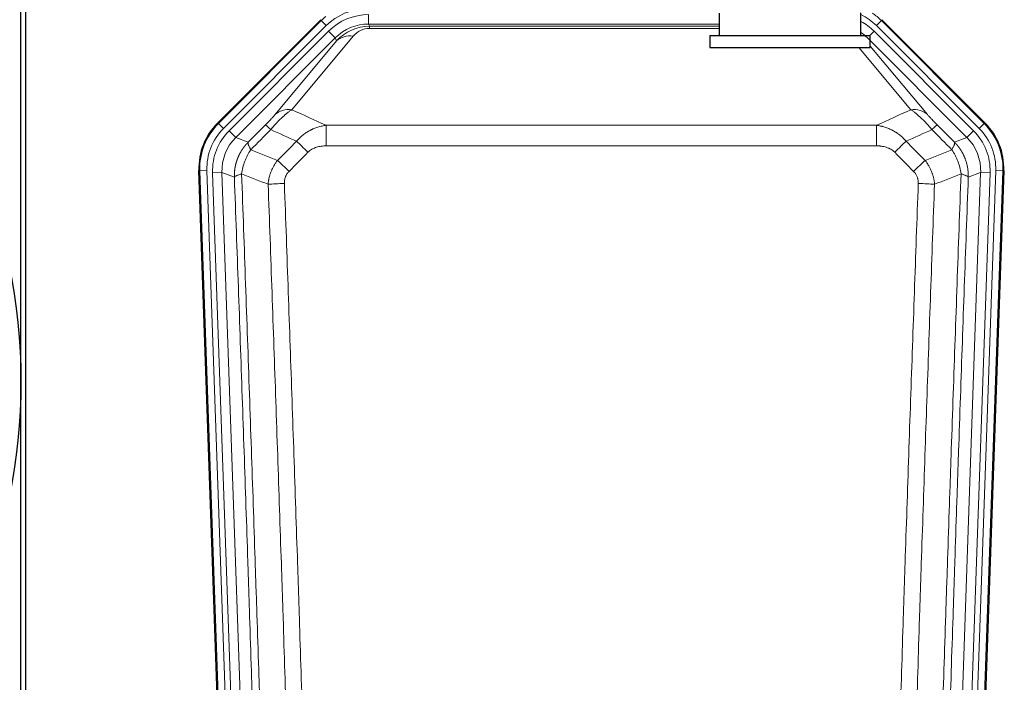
# Model space of a CAD drawing. Header units: inches. Extents: x 0 to 20790, y -12 to 14700.
# Tile 49 of 191: x 5305 to 5722, y 5015 to 5295. Entities that reach past the tile are written whole.
import ezdxf

# ---------------------------------------------------------------- set-up
doc = ezdxf.new("R2010")
doc.units = ezdxf.units.IN
doc.layers.add('1', color=7, linetype='Continuous', true_color=0xffffff)

msp = doc.modelspace()

# ---------------------------------------------------------------- linework, layer by layer
at = {"layer": '1', "color": 2, "linetype": 'Continuous', "lineweight": 25}
for p, q in [((5305.546, 4916.217), (5305.546, 5316.797)), ((5307.546, 5316.47), (5307.546, 4892.959)), ((5601.547, 5297.959), (5601.547, 5288.459)), ((5661.547, 5288.459), (5661.547, 5298.075)), ((5388.905, 5251.346), (5432.721, 5295.162)), ((5670.372, 5295.162), (5714.188, 5251.346)), ((5597.547, 5288.459), (5665.547, 5288.459)), ((5597.547, 5288.459), (5597.547, 5283.459)), ((5665.547, 5283.459), (5665.547, 5288.459)), ((5597.547, 5283.459), (5665.547, 5283.459)), ((5394.142, 4855.694), (5381.024, 5231.34)), ((5722.068, 5231.34), (5708.951, 4855.694))]:
    msp.add_line(p, q, dxfattribs=at)
at = {"layer": '1', "color": 110, "linetype": 'Continuous', "lineweight": 13}
for p, q in [((5452.919, 5293.337), (5452.919, 5297.331)), ((5389.286, 5251.196), (5432.877, 5294.787)), ((5434.995, 5292.669), (5391.404, 5249.078)), ((5432.877, 5294.787), (5432.721, 5295.162)), ((5434.995, 5292.669), (5432.877, 5294.787)), ((5601.545, 5293.337), (5452.919, 5293.337)), ((5452.919, 5293.337), (5453.314, 5292.382)), ((5453.314, 5292.382), (5601.544, 5292.382)), ((5453.314, 5291.503), (5453.314, 5292.382)), ((5601.544, 5291.503), (5453.314, 5291.503)), ((5670.216, 5294.787), (5668.098, 5292.669)), ((5711.689, 5249.078), (5668.098, 5292.669)), ((5670.372, 5295.162), (5670.216, 5294.787)), ((5670.216, 5294.787), (5713.807, 5251.196)), ((5393.796, 5248.136), (5435.971, 5290.311)), ((5438.796, 5287.487), (5396.62, 5245.311)), ((5446.411, 5288.196), (5420.333, 5257.023)), ((5438.796, 5287.487), (5435.971, 5290.311)), ((5439.35, 5286.15), (5438.796, 5287.487)), ((5706.472, 5245.311), (5664.297, 5287.487)), ((5665.269, 5288.459), (5667.121, 5290.311)), ((5709.297, 5248.136), (5667.121, 5290.311)), ((5413.272, 5254.977), (5439.35, 5286.15)), ((5682.759, 5257.023), (5660.645, 5283.459)), ((5665.547, 5283.994), (5689.821, 5254.977)), ((5388.905, 5251.346), (5389.286, 5251.196)), ((5391.404, 5249.078), (5389.286, 5251.196)), ((5434.96, 5250.452), (5668.133, 5250.452)), ((5434.96, 5241.744), (5434.96, 5250.452)), ((5668.133, 5241.744), (5668.133, 5250.452)), ((5713.807, 5251.196), (5711.689, 5249.078)), ((5713.807, 5251.196), (5714.188, 5251.346)), ((5393.796, 5248.136), (5396.62, 5245.311)), ((5396.62, 5245.311), (5401.845, 5243.253)), ((5701.248, 5243.253), (5706.472, 5245.311)), ((5706.472, 5245.311), (5709.297, 5248.136)), ((5668.133, 5241.744), (5434.96, 5241.744)), ((5381.405, 5231.19), (5381.024, 5231.34)), ((5384.399, 5231.294), (5381.405, 5231.19)), ((5394.516, 4855.747), (5381.405, 5231.19)), ((5384.399, 5231.294), (5397.51, 4855.851)), ((5386.791, 5230.352), (5390.783, 5230.492)), ((5386.791, 5230.352), (5399.857, 4856.181)), ((5396.031, 5228.424), (5390.783, 5230.492)), ((5390.783, 5230.492), (5403.849, 4856.321)), ((5699.244, 4856.321), (5712.31, 5230.492)), ((5716.302, 5230.352), (5703.236, 4856.181)), ((5705.583, 4855.851), (5718.694, 5231.294)), ((5712.31, 5230.492), (5707.062, 5228.424)), ((5721.688, 5231.19), (5708.577, 4855.747)), ((5712.31, 5230.492), (5716.302, 5230.352)), ((5721.688, 5231.19), (5718.694, 5231.294)), ((5722.068, 5231.34), (5721.688, 5231.19))]:
    msp.add_line(p, q, dxfattribs=at)
at = {"layer": '1', "color": 2, "linetype": 'Continuous', "lineweight": 25}
msp.add_circle((5061.546, 5141.959), 244, dxfattribs=at)
at = {"layer": '1', "color": 110, "linetype": 'Continuous', "lineweight": 13}
for centre, major_axis, ratio, start_param, end_param in [((5451.97, 5275.656, 0), (9.199, -22.209), 0.998395, 2.7494612, 3.5337241), ((5451.97, 5275.656), (10.345, -24.976), 0.9987509, 3.439392, 3.5337241), ((5452.946, 5273.298, 0), (-9.199, 22.209), 0.998395, 5.8910538, 6.6753168), ((5651.123, 5275.656, 0), (-9.199, -22.209), 0.998395, 2.7494612, 3.0857139), ((5651.123, 5275.656), (-10.345, -24.976), 0.9987509, 2.7494612, 2.9335669), ((5452.946, 5273.298), (7.671, -18.519), 0.9977549, 2.7494612, 3.5337241), ((5453.868, 5271.073), (4.311, -20.925), 0.9337003, 2.9520749, 3.7363379), ((5453.868, 5280.181), (2.389, -11.128), 0.8742439, 2.9560698, 3.7403327), ((5650.147, 5273.298), (9.199, 22.209), 0.998395, 5.8910538, 6.1816355), ((5446.411, 5279.089), (-7.67, 6.416), 0.860824, 5.3364913, 6.1801624), ((5650.147, 5273.298), (-7.671, -18.519), 0.9977549, 2.7494612, 2.9288368), ((5420.333, 5247.916), (-7.67, 6.416), 0.860824, 5.3364913, 6.1801624), ((5682.759, 5247.916), (-7.67, -6.416), 0.860824, 3.2446156, 4.0882866), ((5408.418, 5232.104), (25.153, -9.908), 0.9987323, 2.7320361, 3.5511492), ((5416.246, 5243.551), (7.081, -7.061), 0.0269081, 2.343706, 3.0892138), ((5686.847, 5243.551), (-7.081, -7.061), 0.0269081, 3.1939715, 3.9394793), ((5694.675, 5232.104), (-25.153, -9.908), 0.9987323, 2.7320361, 3.5511492), ((5408.418, 5232.104, 0), (22.366, -8.81), 0.9983711, 2.7320361, 3.5511492), ((5410.81, 5231.162, 0), (-22.366, 8.81), 0.9983711, 5.8736288, 6.6927419), ((5410.81, 5231.162), (18.651, -7.347), 0.9977215, 2.7320361, 3.5511492), ((5692.283, 5231.162), (-18.651, -7.347), 0.9977215, 2.7320361, 3.5511492), ((5692.283, 5231.162, 0), (22.366, 8.81), 0.9983711, 5.8736288, 6.6927419), ((5694.675, 5232.104, 0), (-22.366, -8.81), 0.9983711, 2.7320361, 3.5511492), ((5427.202, 5238.621), (7.096, -7.046), 0.0275577, 1.5981516, 2.344042), ((5675.891, 5238.621), (-7.096, -7.046), 0.0275577, 3.9391433, 4.6850337), ((5419.193, 5230.556), (7.095, -7.047), 0.0252539, 1.5958719, 2.342907), ((5683.9, 5230.556), (7.095, 7.047), 0.0252539, 0.7986857, 1.5457208), ((5417.221, 5225.469), (-9.993, -0.365), 0.0335157, 4.711165, 5.4709844), ((5685.872, 5225.469), (-9.993, 0.365), 0.0335157, 3.9537936, 4.713613)]:
    msp.add_ellipse(centre, major_axis=major_axis, ratio=ratio, start_param=start_param, end_param=end_param, dxfattribs=at)
at = {"layer": '1', "color": 2, "linetype": 'Continuous', "lineweight": 25}
for centre, major_axis in [((5408.046, 5232.251, 0), (25.162, -9.912)), ((5695.047, 5232.251, 0), (-25.162, -9.912))]:
    msp.add_ellipse(centre, major_axis=major_axis, ratio=0.9983711, start_param=2.7320361, end_param=3.5511492, dxfattribs=at)
at = {"layer": '1', "color": 110, "linetype": 'Continuous', "lineweight": 13}
for points, knots in [([(5413.272, 5254.977), (5413.247, 5254.947), (5413.221, 5254.916), (5413.168, 5254.853), (5413.141, 5254.822), (5413.058, 5254.724), (5413.001, 5254.657), (5412.821, 5254.451), (5412.693, 5254.304), (5412.485, 5254.071), (5412.413, 5253.991), (5412.301, 5253.868), (5412.245, 5253.805), (5412.186, 5253.741), (5412.147, 5253.698), (5412.127, 5253.677), (5411.948, 5253.481), (5411.781, 5253.3), (5411.43, 5252.924), (5411.246, 5252.73), (5411.006, 5252.477), (5410.933, 5252.401), (5410.859, 5252.324), (5410.809, 5252.272), (5410.784, 5252.246), (5410.659, 5252.115), (5410.558, 5252.01), (5410.251, 5251.694), (5410.043, 5251.48), (5409.619, 5251.05), (5409.404, 5250.832), (5409.185, 5250.613)], [0, 0, 0, 0, 0.03125, 0.03125, 0.0625, 0.0625, 0.125, 0.125, 0.25, 0.25, 0.3125, 0.3125, 0.34375, 0.359375, 0.359375, 0.375, 0.375, 0.5, 0.5, 0.625, 0.625, 0.65625, 0.671875, 0.671875, 0.6875, 0.6875, 0.75, 0.75, 0.875, 0.875, 1, 1, 1, 1]), ([(5411.438, 5248.618), (5411.822, 5249.077), (5412.592, 5249.974), (5413.368, 5250.828), (5413.952, 5251.453), (5414.147, 5251.659), (5414.391, 5251.912), (5414.44, 5251.963), (5414.537, 5252.064), (5414.683, 5252.214), (5414.829, 5252.361), (5415.313, 5252.849), (5415.697, 5253.223), (5416.456, 5253.939), (5416.831, 5254.281), (5417.296, 5254.689), (5417.389, 5254.769), (5417.573, 5254.928), (5417.848, 5255.162), (5418.118, 5255.385), (5418.653, 5255.816), (5419, 5256.084), (5419.51, 5256.458), (5419.678, 5256.578), (5419.926, 5256.75), (5420.009, 5256.807), (5420.172, 5256.917), (5420.253, 5256.971), (5420.333, 5257.023)], [0, 0, 0, 0, 0.125, 0.25, 0.25, 0.3125, 0.3125, 0.328125, 0.328125, 0.34375, 0.375, 0.375, 0.5, 0.5, 0.625, 0.625, 0.65625, 0.65625, 0.6875, 0.75, 0.75, 0.875, 0.875, 0.9375, 0.9375, 0.96875, 0.96875, 1, 1, 1, 1]), ([(5682.759, 5257.023), (5683.081, 5256.813), (5683.412, 5256.583), (5684.089, 5256.087), (5684.436, 5255.819), (5684.97, 5255.388), (5685.15, 5255.239), (5685.424, 5255.009), (5685.516, 5254.931), (5685.654, 5254.812), (5685.701, 5254.772), (5685.793, 5254.691), (5686.211, 5254.327), (5687.009, 5253.601), (5687.774, 5252.855), (5688.353, 5252.272), (5688.547, 5252.074), (5688.839, 5251.77), (5688.936, 5251.668), (5689.083, 5251.514), (5689.132, 5251.462), (5689.23, 5251.358), (5689.279, 5251.306), (5689.719, 5250.835), (5690.109, 5250.405), (5690.884, 5249.527), (5691.27, 5249.078), (5691.655, 5248.618)], [0, 0, 0, 0, 0.125, 0.125, 0.25, 0.25, 0.3125, 0.3125, 0.34375, 0.34375, 0.359375, 0.359375, 0.375, 0.5, 0.625, 0.625, 0.6875, 0.6875, 0.71875, 0.71875, 0.734375, 0.734375, 0.75, 0.75, 0.875, 0.875, 1, 1, 1, 1]), ([(5693.908, 5250.613), (5693.689, 5250.833), (5693.472, 5251.051), (5693.046, 5251.484), (5692.837, 5251.699), (5692.579, 5251.965), (5692.527, 5252.019), (5692.426, 5252.124), (5692.275, 5252.281), (5692.129, 5252.434), (5691.842, 5252.734), (5691.66, 5252.928), (5691.31, 5253.302), (5691.143, 5253.483), (5690.963, 5253.679), (5690.943, 5253.701), (5690.904, 5253.744), (5690.846, 5253.808), (5690.713, 5253.954), (5690.606, 5254.074), (5690.398, 5254.307), (5690.27, 5254.453), (5690.032, 5254.727), (5689.922, 5254.856), (5689.821, 5254.977)], [0, 0, 0, 0, 0.125, 0.125, 0.25, 0.25, 0.28125, 0.28125, 0.3125, 0.375, 0.375, 0.5, 0.5, 0.625, 0.625, 0.640625, 0.640625, 0.65625, 0.6875, 0.75, 0.75, 0.875, 0.875, 1, 1, 1, 1]), ([(5422.384, 5243.682), (5422.584, 5243.922), (5422.79, 5244.156), (5423.107, 5244.499), (5423.214, 5244.612), (5423.431, 5244.835), (5423.54, 5244.945), (5424.093, 5245.486), (5424.554, 5245.894), (5425.511, 5246.661), (5426.007, 5247.021), (5426.649, 5247.441), (5426.778, 5247.523), (5426.974, 5247.644), (5427.04, 5247.685), (5427.171, 5247.764), (5427.237, 5247.803), (5427.568, 5247.998), (5427.903, 5248.184), (5428.243, 5248.36), (5428.379, 5248.43), (5428.447, 5248.464), (5428.653, 5248.567), (5428.79, 5248.633), (5429.204, 5248.826), (5429.481, 5248.949), (5430.319, 5249.295), (5430.884, 5249.499), (5432.027, 5249.857), (5432.605, 5250.011), (5433.773, 5250.268), (5434.364, 5250.373), (5434.96, 5250.452)], [0, 0, 0, 0, 0.0625, 0.0625, 0.09375, 0.09375, 0.125, 0.125, 0.25, 0.25, 0.375, 0.375, 0.40625, 0.40625, 0.421875, 0.421875, 0.4375, 0.4375, 0.5, 0.515625, 0.515625, 0.53125, 0.53125, 0.5625, 0.5625, 0.625, 0.625, 0.75, 0.75, 0.875, 0.875, 1, 1, 1, 1]), ([(5668.133, 5250.452), (5668.73, 5250.373), (5669.398, 5250.255), (5670.062, 5250.104), (5670.209, 5250.07), (5670.283, 5250.053), (5670.503, 5249.999), (5670.65, 5249.961), (5671.087, 5249.844), (5671.377, 5249.76), (5672.239, 5249.489), (5672.804, 5249.284), (5673.917, 5248.821), (5674.464, 5248.565), (5675.27, 5248.14), (5675.669, 5247.917), (5676.063, 5247.679), (5676.259, 5247.558), (5676.324, 5247.517), (5676.454, 5247.434), (5676.518, 5247.392), (5677.097, 5247.013), (5677.594, 5246.652), (5678.549, 5245.885), (5679.008, 5245.479), (5679.887, 5244.617), (5680.308, 5244.162), (5680.709, 5243.682)], [0, 0, 0, 0, 0.125, 0.140625, 0.140625, 0.15625, 0.15625, 0.1875, 0.1875, 0.25, 0.25, 0.375, 0.375, 0.5, 0.5, 0.5625, 0.59375, 0.59375, 0.609375, 0.609375, 0.625, 0.625, 0.75, 0.75, 0.875, 0.875, 1, 1, 1, 1]), ([(5396.031, 5228.424), (5396.03, 5228.447), (5396.028, 5228.494), (5396.027, 5228.563), (5396.025, 5228.632), (5396.024, 5228.701), (5396.022, 5228.77), (5396.021, 5228.839), (5396.021, 5228.908), (5396.02, 5228.977), (5396.02, 5229.046), (5396.02, 5229.115), (5396.02, 5229.184), (5396.021, 5229.253), (5396.022, 5229.322), (5396.023, 5229.391), (5396.024, 5229.459), (5396.025, 5229.528), (5396.027, 5229.597), (5396.029, 5229.665), (5396.031, 5229.734), (5396.033, 5229.803), (5396.036, 5229.871), (5396.039, 5229.939), (5396.042, 5230.008), (5396.045, 5230.076), (5396.049, 5230.144), (5396.053, 5230.213), (5396.057, 5230.281), (5396.061, 5230.349), (5396.065, 5230.417), (5396.07, 5230.485), (5396.075, 5230.553), (5396.08, 5230.621), (5396.085, 5230.689), (5396.091, 5230.757), (5396.097, 5230.825), (5396.103, 5230.892), (5396.109, 5230.96), (5396.115, 5231.027), (5396.122, 5231.095), (5396.129, 5231.162), (5396.136, 5231.23), (5396.144, 5231.297), (5396.151, 5231.364), (5396.159, 5231.432), (5396.167, 5231.499), (5396.175, 5231.566), (5396.184, 5231.633), (5396.192, 5231.7), (5396.201, 5231.767), (5396.211, 5231.834), (5396.22, 5231.9), (5396.229, 5231.967), (5396.239, 5232.034), (5396.249, 5232.1), (5396.259, 5232.167), (5396.27, 5232.233), (5396.281, 5232.3), (5396.291, 5232.366), (5396.303, 5232.432), (5396.314, 5232.498), (5396.325, 5232.564), (5396.337, 5232.63), (5396.349, 5232.696), (5396.361, 5232.762), (5396.374, 5232.827), (5396.386, 5232.893), (5396.399, 5232.959), (5396.412, 5233.024), (5396.425, 5233.09), (5396.438, 5233.155), (5396.452, 5233.22), (5396.466, 5233.285), (5396.48, 5233.35), (5396.494, 5233.415), (5396.509, 5233.48), (5396.523, 5233.545), (5396.538, 5233.61), (5396.553, 5233.675), (5396.568, 5233.739), (5396.584, 5233.804), (5396.6, 5233.868), (5396.615, 5233.932), (5396.631, 5233.997), (5396.648, 5234.061), (5396.664, 5234.125), (5396.681, 5234.189), (5396.698, 5234.253), (5396.715, 5234.316), (5396.732, 5234.38), (5396.75, 5234.444), (5396.767, 5234.507), (5396.785, 5234.57), (5396.803, 5234.634), (5396.821, 5234.697), (5396.84, 5234.76), (5396.858, 5234.823), (5396.877, 5234.886), (5396.896, 5234.949), (5396.916, 5235.012), (5396.935, 5235.074), (5396.955, 5235.137), (5396.974, 5235.199), (5396.994, 5235.261), (5397.015, 5235.324), (5397.035, 5235.386), (5397.055, 5235.448), (5397.076, 5235.51), (5397.097, 5235.571), (5397.118, 5235.633), (5397.14, 5235.695), (5397.161, 5235.756), (5397.183, 5235.818), (5397.205, 5235.879), (5397.227, 5235.94), (5397.249, 5236.001), (5397.271, 5236.062), (5397.294, 5236.123), (5397.317, 5236.184), (5397.34, 5236.244), (5397.363, 5236.305), (5397.386, 5236.365), (5397.409, 5236.425), (5397.433, 5236.486), (5397.457, 5236.546), (5397.481, 5236.606), (5397.505, 5236.665), (5397.53, 5236.725), (5397.554, 5236.785), (5397.579, 5236.844), (5397.604, 5236.904), (5397.629, 5236.963), (5397.654, 5237.022), (5397.68, 5237.081), (5397.705, 5237.14), (5397.731, 5237.199), (5397.757, 5237.258), (5397.783, 5237.316), (5397.809, 5237.375), (5397.836, 5237.433), (5397.862, 5237.491), (5397.889, 5237.549), (5397.916, 5237.607), (5397.943, 5237.665), (5397.971, 5237.723), (5397.998, 5237.78), (5398.026, 5237.838), (5398.053, 5237.895), (5398.081, 5237.953), (5398.109, 5238.01), (5398.138, 5238.067), (5398.166, 5238.123), (5398.195, 5238.18), (5398.223, 5238.237), (5398.252, 5238.293), (5398.281, 5238.35), (5398.311, 5238.406), (5398.34, 5238.462), (5398.37, 5238.518), (5398.399, 5238.574), (5398.429, 5238.63), (5398.459, 5238.685), (5398.489, 5238.741), (5398.52, 5238.796), (5398.55, 5238.851), (5398.581, 5238.906), (5398.612, 5238.961), (5398.643, 5239.016), (5398.674, 5239.071), (5398.705, 5239.126), (5398.736, 5239.18), (5398.768, 5239.234), (5398.8, 5239.288), (5398.831, 5239.342), (5398.863, 5239.396), (5398.896, 5239.45), (5398.928, 5239.504), (5398.96, 5239.557), (5398.993, 5239.611), (5399.026, 5239.664), (5399.058, 5239.717), (5399.091, 5239.77), (5399.125, 5239.823), (5399.158, 5239.876), (5399.191, 5239.928), (5399.225, 5239.981), (5399.259, 5240.033), (5399.292, 5240.085), (5399.326, 5240.137), (5399.361, 5240.189), (5399.395, 5240.241), (5399.429, 5240.292), (5399.464, 5240.344), (5399.498, 5240.395), (5399.533, 5240.446), (5399.568, 5240.497), (5399.603, 5240.548), (5399.638, 5240.599), (5399.674, 5240.65), (5399.709, 5240.7), (5399.745, 5240.75), (5399.781, 5240.801), (5399.817, 5240.851), (5399.853, 5240.901), (5399.889, 5240.95), (5399.925, 5241), (5399.961, 5241.049), (5399.998, 5241.099), (5400.034, 5241.148), (5400.071, 5241.197), (5400.108, 5241.246), (5400.145, 5241.295), (5400.182, 5241.343), (5400.219, 5241.392), (5400.257, 5241.44), (5400.294, 5241.488), (5400.332, 5241.537), (5400.37, 5241.584), (5400.408, 5241.632), (5400.446, 5241.68), (5400.484, 5241.727), (5400.522, 5241.775), (5400.56, 5241.822), (5400.599, 5241.869), (5400.637, 5241.916), (5400.676, 5241.962), (5400.715, 5242.009), (5400.754, 5242.056), (5400.793, 5242.102), (5400.832, 5242.148), (5400.871, 5242.194), (5400.91, 5242.24), (5400.95, 5242.286), (5400.99, 5242.331), (5401.029, 5242.376), (5401.069, 5242.422), (5401.109, 5242.467), (5401.149, 5242.512), (5401.189, 5242.557), (5401.229, 5242.601), (5401.27, 5242.646), (5401.31, 5242.69), (5401.351, 5242.734), (5401.391, 5242.778), (5401.432, 5242.822), (5401.473, 5242.866), (5401.514, 5242.91), (5401.555, 5242.953), (5401.596, 5242.997), (5401.637, 5243.04), (5401.679, 5243.083), (5401.72, 5243.126), (5401.762, 5243.168), (5401.804, 5243.211), (5401.831, 5243.239), (5401.845, 5243.253)], [0, 0, 0, 0, 0.0042303, 0.0084583, 0.0126838, 0.016907, 0.0211277, 0.0253461, 0.0295621, 0.0337757, 0.037987, 0.0421959, 0.0464023, 0.0506064, 0.0548082, 0.0590075, 0.0632045, 0.0673991, 0.0715913, 0.0757811, 0.0799686, 0.0841537, 0.0883364, 0.0925167, 0.0966947, 0.1008703, 0.1050435, 0.1092144, 0.1133829, 0.117549, 0.1217128, 0.1258741, 0.1300332, 0.1341898, 0.1383441, 0.1424961, 0.1466456, 0.1507929, 0.1549377, 0.1590802, 0.1632203, 0.1673581, 0.1714935, 0.1756266, 0.1797573, 0.1838856, 0.1880116, 0.1921352, 0.1962565, 0.2003755, 0.204492, 0.2086063, 0.2127182, 0.2168277, 0.2209349, 0.2250397, 0.2291422, 0.2332423, 0.2373401, 0.2414356, 0.2455287, 0.2496195, 0.2537079, 0.257794, 0.2618777, 0.2659591, 0.2700382, 0.2741149, 0.2781893, 0.2822614, 0.2863311, 0.2903985, 0.2944635, 0.2985262, 0.3025866, 0.3066447, 0.3107004, 0.3147538, 0.3188048, 0.3228536, 0.3269, 0.3309441, 0.3349858, 0.3390253, 0.3430624, 0.3470972, 0.3511296, 0.3551598, 0.3591876, 0.3632131, 0.3672363, 0.3712571, 0.3752757, 0.3792919, 0.3833058, 0.3873174, 0.3913267, 0.3953337, 0.3993384, 0.4033407, 0.4073408, 0.4113385, 0.4153339, 0.419327, 0.4233179, 0.4273064, 0.4312926, 0.4352765, 0.4392581, 0.4432373, 0.4472143, 0.451189, 0.4551614, 0.4591315, 0.4630993, 0.4670648, 0.471028, 0.4749889, 0.4789475, 0.4829038, 0.4868578, 0.4908095, 0.494759, 0.4987061, 0.502651, 0.5065936, 0.5105338, 0.5144718, 0.5184076, 0.522341, 0.5262721, 0.530201, 0.5341276, 0.5380519, 0.5419739, 0.5458936, 0.5498111, 0.5537262, 0.5576392, 0.5615498, 0.5654581, 0.5693642, 0.573268, 0.5771696, 0.5810688, 0.5849658, 0.5888606, 0.592753, 0.5966432, 0.6005311, 0.6044168, 0.6083002, 0.6121813, 0.6160602, 0.6199368, 0.6238111, 0.6276832, 0.6315531, 0.6354206, 0.6392859, 0.643149, 0.6470098, 0.6508684, 0.6547247, 0.6585787, 0.6624305, 0.66628, 0.6701273, 0.6739724, 0.6778152, 0.6816557, 0.685494, 0.6893301, 0.6931639, 0.6969955, 0.7008248, 0.7046519, 0.7084768, 0.7122994, 0.7161198, 0.7199379, 0.7237539, 0.7275675, 0.731379, 0.7351882, 0.7389952, 0.7427999, 0.7466024, 0.7504027, 0.7542008, 0.7579966, 0.7617902, 0.7655816, 0.7693708, 0.7731577, 0.7769424, 0.7807249, 0.7845052, 0.7882833, 0.7920591, 0.7958327, 0.7996042, 0.8033734, 0.8071403, 0.8109051, 0.8146677, 0.818428, 0.8221862, 0.8259421, 0.8296958, 0.8334474, 0.8371967, 0.8409438, 0.8446887, 0.8484314, 0.8521719, 0.8559102, 0.8596463, 0.8633802, 0.867112, 0.8708415, 0.8745688, 0.8782939, 0.8820169, 0.8857376, 0.8894562, 0.8931726, 0.8968867, 0.9005987, 0.9043086, 0.9080162, 0.9117216, 0.9154249, 0.919126, 0.9228249, 0.9265216, 0.9302161, 0.9339085, 0.9375987, 0.9412867, 0.9449725, 0.9486562, 0.9523377, 0.956017, 0.9596942, 0.9633691, 0.967042, 0.9707126, 0.9743811, 0.9780474, 0.9817116, 0.9853736, 0.9890334, 0.9926911, 0.9963466, 1, 1, 1, 1]), ([(5402.951, 5240.095), (5402.844, 5240.302), (5402.744, 5240.501), (5402.557, 5240.882), (5402.47, 5241.065), (5402.31, 5241.41), (5402.238, 5241.574), (5402.109, 5241.882), (5402.052, 5242.027), (5401.956, 5242.295), (5401.916, 5242.419), (5401.853, 5242.645), (5401.831, 5242.747), (5401.79, 5243.022), (5401.799, 5243.16), (5401.845, 5243.253)], [0, 0, 0, 0, 0.125, 0.125, 0.25, 0.25, 0.375, 0.375, 0.5, 0.5, 0.625, 0.625, 0.75, 0.75, 1, 1, 1, 1]), ([(5427.202, 5239.009), (5427.327, 5239.136), (5427.457, 5239.258), (5427.658, 5239.434), (5427.727, 5239.492), (5427.865, 5239.604), (5427.934, 5239.659), (5428.287, 5239.926), (5428.581, 5240.12), (5429.191, 5240.472), (5429.507, 5240.63), (5429.915, 5240.807), (5429.997, 5240.841), (5430.162, 5240.908), (5430.244, 5240.94), (5430.492, 5241.032), (5430.659, 5241.09), (5431.16, 5241.25), (5431.497, 5241.34), (5432.177, 5241.492), (5432.519, 5241.553), (5433.209, 5241.65), (5433.556, 5241.686), (5434.255, 5241.732), (5434.607, 5241.744), (5434.96, 5241.744)], [0, 0, 0, 0, 0.0625, 0.0625, 0.09375, 0.09375, 0.125, 0.125, 0.25, 0.25, 0.375, 0.375, 0.40625, 0.40625, 0.4375, 0.4375, 0.5, 0.5, 0.625, 0.625, 0.75, 0.75, 0.875, 0.875, 1, 1, 1, 1]), ([(5668.133, 5241.744), (5668.486, 5241.744), (5668.84, 5241.732), (5669.281, 5241.703), (5669.369, 5241.696), (5669.545, 5241.681), (5669.633, 5241.673), (5669.896, 5241.645), (5670.071, 5241.624), (5670.593, 5241.55), (5670.938, 5241.487), (5671.621, 5241.334), (5671.958, 5241.242), (5672.626, 5241.028), (5672.956, 5240.905), (5673.321, 5240.745), (5673.362, 5240.727), (5673.443, 5240.69), (5673.563, 5240.634), (5673.841, 5240.499), (5674.073, 5240.374), (5674.527, 5240.111), (5674.818, 5239.918), (5675.375, 5239.494), (5675.641, 5239.263), (5675.891, 5239.009)], [0, 0, 0, 0, 0.125, 0.125, 0.15625, 0.15625, 0.1875, 0.1875, 0.25, 0.25, 0.375, 0.375, 0.5, 0.5, 0.625, 0.625, 0.640625, 0.640625, 0.65625, 0.6875, 0.75, 0.75, 0.875, 0.875, 1, 1, 1, 1]), ([(5701.248, 5243.253), (5701.294, 5243.16), (5701.303, 5243.022), (5701.262, 5242.747), (5701.24, 5242.645), (5701.177, 5242.419), (5701.137, 5242.295), (5701.041, 5242.027), (5700.984, 5241.882), (5700.855, 5241.574), (5700.783, 5241.41), (5700.623, 5241.065), (5700.536, 5240.882), (5700.349, 5240.501), (5700.248, 5240.302), (5700.142, 5240.095)], [0, 0, 0, 0, 0.25, 0.25, 0.375, 0.375, 0.5, 0.5, 0.625, 0.625, 0.75, 0.75, 0.875, 0.875, 1, 1, 1, 1]), ([(5701.248, 5243.253), (5701.265, 5243.236), (5701.299, 5243.201), (5701.35, 5243.148), (5701.402, 5243.096), (5701.453, 5243.042), (5701.504, 5242.989), (5701.554, 5242.936), (5701.605, 5242.882), (5701.655, 5242.828), (5701.706, 5242.774), (5701.756, 5242.72), (5701.806, 5242.665), (5701.856, 5242.61), (5701.905, 5242.555), (5701.955, 5242.5), (5702.004, 5242.444), (5702.053, 5242.389), (5702.102, 5242.333), (5702.151, 5242.277), (5702.199, 5242.22), (5702.248, 5242.164), (5702.296, 5242.107), (5702.344, 5242.05), (5702.392, 5241.992), (5702.44, 5241.935), (5702.487, 5241.877), (5702.535, 5241.819), (5702.582, 5241.761), (5702.629, 5241.703), (5702.676, 5241.644), (5702.723, 5241.585), (5702.769, 5241.526), (5702.815, 5241.467), (5702.861, 5241.408), (5702.907, 5241.348), (5702.953, 5241.288), (5702.999, 5241.228), (5703.044, 5241.168), (5703.089, 5241.107), (5703.134, 5241.046), (5703.179, 5240.985), (5703.223, 5240.924), (5703.268, 5240.863), (5703.312, 5240.801), (5703.356, 5240.739), (5703.4, 5240.677), (5703.443, 5240.615), (5703.487, 5240.553), (5703.53, 5240.49), (5703.573, 5240.427), (5703.615, 5240.364), (5703.658, 5240.301), (5703.7, 5240.237), (5703.742, 5240.174), (5703.784, 5240.11), (5703.826, 5240.046), (5703.868, 5239.981), (5703.909, 5239.917), (5703.95, 5239.852), (5703.991, 5239.787), (5704.031, 5239.722), (5704.072, 5239.657), (5704.112, 5239.591), (5704.152, 5239.525), (5704.192, 5239.46), (5704.231, 5239.393), (5704.271, 5239.327), (5704.31, 5239.261), (5704.348, 5239.194), (5704.387, 5239.127), (5704.425, 5239.06), (5704.464, 5238.993), (5704.502, 5238.925), (5704.539, 5238.857), (5704.577, 5238.79), (5704.614, 5238.722), (5704.651, 5238.653), (5704.688, 5238.585), (5704.724, 5238.516), (5704.76, 5238.447), (5704.797, 5238.378), (5704.832, 5238.309), (5704.868, 5238.24), (5704.903, 5238.17), (5704.938, 5238.101), (5704.973, 5238.031), (5705.008, 5237.96), (5705.042, 5237.89), (5705.076, 5237.82), (5705.11, 5237.749), (5705.144, 5237.678), (5705.177, 5237.607), (5705.21, 5237.536), (5705.243, 5237.465), (5705.275, 5237.393), (5705.308, 5237.321), (5705.34, 5237.249), (5705.371, 5237.177), (5705.403, 5237.105), (5705.434, 5237.033), (5705.465, 5236.96), (5705.496, 5236.887), (5705.527, 5236.814), (5705.557, 5236.741), (5705.587, 5236.668), (5705.616, 5236.594), (5705.646, 5236.521), (5705.844, 5236.02), (5706.178, 5235.07), (5706.566, 5233.641), (5706.852, 5232.167), (5707.03, 5230.655), (5707.073, 5229.588), (5707.073, 5228.982), (5707.072, 5228.843), (5707.07, 5228.704), (5707.067, 5228.564), (5707.064, 5228.471), (5707.062, 5228.424)], [0, 0, 0, 0, 0.0045083, 0.0090195, 0.0135338, 0.0180512, 0.0225715, 0.0270949, 0.0316214, 0.0361509, 0.0406834, 0.0452189, 0.0497575, 0.0542992, 0.0588439, 0.0633916, 0.0679424, 0.0724963, 0.0770532, 0.0816132, 0.0861762, 0.0907423, 0.0953114, 0.0998837, 0.104459, 0.1090373, 0.1136188, 0.1182033, 0.1227909, 0.1273815, 0.1319753, 0.1365721, 0.141172, 0.145775, 0.1503811, 0.1549903, 0.1596025, 0.1642179, 0.1688364, 0.1734579, 0.1780826, 0.1827103, 0.1873412, 0.1919752, 0.1966123, 0.2012524, 0.2058957, 0.2105422, 0.2151917, 0.2198443, 0.2245001, 0.229159, 0.233821, 0.2384861, 0.2431544, 0.2478258, 0.2525003, 0.2571779, 0.2618587, 0.2665427, 0.2712297, 0.2759199, 0.2806133, 0.2853097, 0.2900094, 0.2947122, 0.2994181, 0.3041272, 0.3088394, 0.3135548, 0.3182733, 0.322995, 0.3277199, 0.3324479, 0.3371791, 0.3419135, 0.346651, 0.3513917, 0.3561355, 0.3608826, 0.3656328, 0.3703861, 0.3751427, 0.3799024, 0.3846654, 0.3894315, 0.3942008, 0.3989732, 0.4037489, 0.4085278, 0.4133098, 0.4180951, 0.4228835, 0.4276751, 0.43247, 0.437268, 0.4420692, 0.4468737, 0.4516813, 0.4564922, 0.4613063, 0.4661235, 0.470944, 0.4757677, 0.4805947, 0.4854248, 0.4902582, 0.4950947, 0.4999345, 0.5888915, 0.6791125, 0.7706071, 0.8633844, 0.9574535, 0.965938, 0.9744348, 0.9829441, 0.9914659, 1, 1, 1, 1]), ([(5399.086, 5229.9), (5399.215, 5230.803), (5399.393, 5231.705), (5399.85, 5233.49), (5400.127, 5234.372), (5400.615, 5235.665), (5400.79, 5236.091), (5401.162, 5236.931), (5401.359, 5237.345), (5401.986, 5238.565), (5402.448, 5239.349), (5402.951, 5240.095)], [0, 0, 0, 0, 0.25, 0.25, 0.5, 0.5, 0.625, 0.625, 0.75, 0.75, 1, 1, 1, 1]), ([(5700.142, 5240.095), (5700.645, 5239.349), (5701.107, 5238.565), (5701.733, 5237.345), (5701.931, 5236.931), (5702.303, 5236.091), (5702.478, 5235.665), (5702.965, 5234.372), (5703.243, 5233.49), (5703.7, 5231.705), (5703.878, 5230.803), (5704.007, 5229.9)], [0, 0, 0, 0, 0.25, 0.25, 0.375, 0.375, 0.5, 0.5, 0.75, 0.75, 1, 1, 1, 1]), ([(5410.338, 5225.461), (5410.374, 5225.923), (5410.427, 5226.383), (5410.516, 5226.956), (5410.534, 5227.071), (5410.574, 5227.299), (5410.595, 5227.414), (5410.66, 5227.755), (5410.708, 5227.982), (5410.865, 5228.657), (5411.106, 5229.548), (5411.414, 5230.417), (5411.67, 5231.061), (5411.782, 5231.328), (5411.901, 5231.592), (5411.949, 5231.698), (5411.973, 5231.751), (5412.046, 5231.908), (5412.096, 5232.013), (5412.35, 5232.533), (5412.568, 5232.939), (5413.034, 5233.732), (5413.528, 5234.506), (5414.08, 5235.242), (5414.371, 5235.601)], [0, 0, 0, 0, 0.125, 0.125, 0.15625, 0.15625, 0.1875, 0.1875, 0.25, 0.25, 0.375, 0.5, 0.5, 0.5625, 0.578125, 0.578125, 0.59375, 0.59375, 0.625, 0.625, 0.75, 0.75, 0.875, 1, 1, 1, 1]), ([(5688.722, 5235.601), (5689.013, 5235.242), (5689.29, 5234.873), (5689.619, 5234.398), (5689.683, 5234.303), (5689.812, 5234.11), (5689.875, 5234.013), (5690.061, 5233.721), (5690.182, 5233.524), (5690.531, 5232.927), (5690.966, 5232.115), (5691.339, 5231.273), (5691.594, 5230.629), (5691.676, 5230.412), (5691.792, 5230.084), (5691.83, 5229.974), (5691.903, 5229.754), (5691.939, 5229.643), (5692.111, 5229.09), (5692.232, 5228.644), (5692.439, 5227.746), (5692.612, 5226.841), (5692.719, 5225.923), (5692.755, 5225.461)], [0, 0, 0, 0, 0.125, 0.125, 0.15625, 0.15625, 0.1875, 0.1875, 0.25, 0.25, 0.375, 0.5, 0.5, 0.5625, 0.5625, 0.59375, 0.59375, 0.625, 0.625, 0.75, 0.75, 0.875, 1, 1, 1, 1]), ([(5396.031, 5228.424), (5396.06, 5228.523), (5396.15, 5228.63), (5396.373, 5228.799), (5396.462, 5228.857), (5396.668, 5228.975), (5396.785, 5229.036), (5397.046, 5229.161), (5397.191, 5229.224), (5397.505, 5229.354), (5397.675, 5229.42), (5398.039, 5229.554), (5398.233, 5229.622), (5398.643, 5229.759), (5398.86, 5229.829), (5399.086, 5229.9)], [0, 0, 0, 0, 0.25, 0.25, 0.375, 0.375, 0.5, 0.5, 0.625, 0.625, 0.75, 0.75, 0.875, 0.875, 1, 1, 1, 1]), ([(5399.086, 5229.9), (5399.657, 5214.345), (5400.785, 5183.236), (5402.43, 5136.571), (5403.497, 5105.461), (5404.285, 5082.128), (5404.676, 5070.462), (5405.128, 5056.851), (5405.32, 5051.018), (5405.448, 5047.129), (5405.512, 5045.184), (5405.831, 5035.463), (5406.211, 5023.8), (5406.648, 5010.197), (5406.835, 5004.368), (5406.959, 5000.482), (5407.021, 4998.54), (5407.577, 4981.057), (5408.55, 4950.001), (5409.961, 4903.49), (5410.869, 4872.533), (5411.315, 4857.066)], [0, 0, 0, 0, 0.125, 0.25, 0.375, 0.375, 0.4375, 0.46875, 0.484375, 0.484375, 0.5, 0.5, 0.5625, 0.59375, 0.609375, 0.609375, 0.625, 0.625, 0.75, 0.875, 1, 1, 1, 1]), ([(5417.221, 5225.804), (5417.212, 5226.041), (5417.215, 5226.277), (5417.232, 5226.572), (5417.236, 5226.631), (5417.246, 5226.749), (5417.251, 5226.808), (5417.27, 5226.984), (5417.286, 5227.101), (5417.341, 5227.448), (5417.39, 5227.677), (5417.51, 5228.128), (5417.582, 5228.35), (5417.708, 5228.678), (5417.753, 5228.787), (5417.826, 5228.948), (5417.851, 5229.002), (5417.902, 5229.109), (5417.928, 5229.162), (5418.063, 5229.424), (5418.181, 5229.626), (5418.437, 5230.017), (5418.575, 5230.205), (5418.87, 5230.569), (5419.027, 5230.744), (5419.193, 5230.912)], [0, 0, 0, 0, 0.125, 0.125, 0.15625, 0.15625, 0.1875, 0.1875, 0.25, 0.25, 0.375, 0.375, 0.5, 0.5, 0.5625, 0.5625, 0.59375, 0.59375, 0.625, 0.625, 0.75, 0.75, 0.875, 0.875, 1, 1, 1, 1]), ([(5683.9, 5230.912), (5684.066, 5230.744), (5684.224, 5230.568), (5684.41, 5230.338), (5684.447, 5230.292), (5684.519, 5230.198), (5684.555, 5230.151), (5684.659, 5230.008), (5684.726, 5229.911), (5684.918, 5229.616), (5685.153, 5229.212), (5685.343, 5228.786), (5685.469, 5228.457), (5685.509, 5228.346), (5685.563, 5228.178), (5685.581, 5228.121), (5685.614, 5228.008), (5685.63, 5227.951), (5685.706, 5227.666), (5685.754, 5227.437), (5685.827, 5226.975), (5685.851, 5226.743), (5685.878, 5226.276), (5685.88, 5226.041), (5685.872, 5225.804)], [0, 0, 0, 0, 0.125, 0.125, 0.15625, 0.15625, 0.1875, 0.1875, 0.25, 0.25, 0.375, 0.5, 0.5, 0.5625, 0.5625, 0.59375, 0.59375, 0.625, 0.625, 0.75, 0.75, 0.875, 0.875, 1, 1, 1, 1]), ([(5691.778, 4857.066), (5691.834, 4858.999), (5691.889, 4860.933), (5692.001, 4864.8), (5692.17, 4870.602), (5692.565, 4884.143), (5692.909, 4895.755), (5693.602, 4918.989), (5694.543, 4949.988), (5696.001, 4996.552), (5697.005, 5027.638), (5697.579, 5045.136), (5697.643, 5047.081), (5697.771, 5050.97), (5697.964, 5056.803), (5698.415, 5070.416), (5698.807, 5082.087), (5699.135, 5091.814), (5699.201, 5093.759), (5699.333, 5097.65), (5699.531, 5103.486), (5699.996, 5117.103), (5700.399, 5128.774), (5701.211, 5152.115), (5702.308, 5183.233), (5703.436, 5214.345), (5704.007, 5229.9)], [0, 0, 0, 0, 0.015625, 0.015625, 0.03125, 0.0625, 0.125, 0.125, 0.25, 0.375, 0.5, 0.5, 0.515625, 0.515625, 0.53125, 0.5625, 0.625, 0.625, 0.640625, 0.640625, 0.65625, 0.6875, 0.75, 0.75, 0.875, 1, 1, 1, 1]), ([(5704.007, 5229.9), (5704.233, 5229.829), (5704.45, 5229.759), (5704.86, 5229.622), (5705.054, 5229.554), (5705.418, 5229.42), (5705.588, 5229.354), (5705.902, 5229.224), (5706.047, 5229.161), (5706.308, 5229.036), (5706.425, 5228.975), (5706.631, 5228.857), (5706.72, 5228.799), (5706.943, 5228.63), (5707.033, 5228.523), (5707.062, 5228.424)], [0, 0, 0, 0, 0.125, 0.125, 0.25, 0.25, 0.375, 0.375, 0.5, 0.5, 0.625, 0.625, 0.75, 0.75, 1, 1, 1, 1]), ([(5408.226, 4856.936), (5407.781, 4872.346), (5406.875, 4903.191), (5405.468, 4949.533), (5404.498, 4980.476), (5403.944, 4997.896), (5403.882, 4999.831), (5403.758, 5003.703), (5403.572, 5009.511), (5403.135, 5023.064), (5402.757, 5034.686), (5402.439, 5044.372), (5402.375, 5046.309), (5402.247, 5050.184), (5402.056, 5055.996), (5401.605, 5069.558), (5401.215, 5081.183), (5400.429, 5104.431), (5399.366, 5135.43), (5397.725, 5181.927), (5396.6, 5212.925), (5396.031, 5228.424)], [0, 0, 0, 0, 0.125, 0.25, 0.375, 0.375, 0.390625, 0.390625, 0.40625, 0.4375, 0.5, 0.5, 0.515625, 0.515625, 0.53125, 0.5625, 0.625, 0.625, 0.75, 0.875, 1, 1, 1, 1]), ([(5422.312, 4858.621), (5421.874, 4873.84), (5420.982, 4904.302), (5420.06, 4934.812), (5419.357, 4957.712), (5419.121, 4965.348), (5418.645, 4980.626), (5418.404, 4988.269), (5417.678, 5011.204), (5417.186, 5026.501), (5416.562, 5045.631), (5416.437, 5049.457), (5416.185, 5057.109), (5415.806, 5068.587), (5415.423, 5080.065), (5414.651, 5103.022), (5413.608, 5133.631), (5411.998, 5179.545), (5410.896, 5210.156), (5410.338, 5225.461)], [0, 0, 0, 0, 0.125, 0.25, 0.25, 0.3125, 0.3125, 0.375, 0.375, 0.5, 0.5, 0.53125, 0.53125, 0.5625, 0.625, 0.625, 0.75, 0.875, 1, 1, 1, 1]), ([(5417.221, 5225.804), (5417.778, 5210.48), (5418.879, 5179.831), (5420.487, 5133.859), (5421.529, 5103.212), (5422.3, 5080.227), (5422.682, 5068.735), (5423.061, 5057.243), (5423.312, 5049.581), (5423.437, 5045.75), (5424.061, 5026.597), (5424.552, 5011.28), (5425.277, 4988.316), (5425.517, 4980.664), (5425.993, 4965.367), (5426.229, 4957.721), (5426.931, 4934.792), (5427.852, 4904.245), (5428.742, 4873.744), (5429.179, 4858.506)], [0, 0, 0, 0, 0.125, 0.25, 0.375, 0.375, 0.4375, 0.46875, 0.46875, 0.5, 0.5, 0.625, 0.625, 0.6875, 0.6875, 0.75, 0.75, 0.875, 1, 1, 1, 1]), ([(5673.913, 4858.506), (5674.351, 4873.744), (5675.241, 4904.245), (5676.162, 4934.792), (5676.864, 4957.721), (5677.1, 4965.367), (5677.576, 4980.664), (5677.816, 4988.316), (5678.541, 5011.28), (5679.032, 5026.597), (5679.656, 5045.75), (5679.781, 5049.581), (5680.032, 5057.243), (5680.411, 5068.735), (5680.793, 5080.227), (5681.564, 5103.212), (5682.606, 5133.859), (5684.214, 5179.831), (5685.314, 5210.48), (5685.872, 5225.804)], [0, 0, 0, 0, 0.125, 0.25, 0.25, 0.3125, 0.3125, 0.375, 0.375, 0.5, 0.5, 0.53125, 0.53125, 0.5625, 0.625, 0.625, 0.75, 0.875, 1, 1, 1, 1]), ([(5692.755, 5225.461), (5692.197, 5210.156), (5691.095, 5179.545), (5689.485, 5133.631), (5688.441, 5103.022), (5687.67, 5080.065), (5687.287, 5068.587), (5686.908, 5057.109), (5686.656, 5049.457), (5686.531, 5045.631), (5685.907, 5026.501), (5685.415, 5011.204), (5684.688, 4988.269), (5684.448, 4980.626), (5683.972, 4965.348), (5683.736, 4957.712), (5683.033, 4934.812), (5682.111, 4904.302), (5681.219, 4873.84), (5680.781, 4858.621)], [0, 0, 0, 0, 0.125, 0.25, 0.375, 0.375, 0.4375, 0.46875, 0.46875, 0.5, 0.5, 0.625, 0.625, 0.6875, 0.6875, 0.75, 0.75, 0.875, 1, 1, 1, 1]), ([(5707.062, 5228.424), (5706.493, 5212.925), (5705.368, 5181.924), (5704.274, 5150.917), (5703.465, 5127.66), (5703.063, 5116.031), (5702.599, 5102.462), (5702.401, 5096.647), (5702.27, 5092.771), (5702.204, 5090.832), (5701.876, 5081.14), (5701.486, 5069.512), (5701.036, 5055.948), (5700.844, 5050.135), (5700.716, 5046.26), (5700.652, 5044.323), (5700.08, 5026.888), (5699.079, 4995.914), (5697.624, 4949.519), (5696.218, 4903.189), (5695.312, 4872.346), (5694.867, 4856.936)], [0, 0, 0, 0, 0.125, 0.25, 0.25, 0.3125, 0.34375, 0.359375, 0.359375, 0.375, 0.375, 0.4375, 0.46875, 0.484375, 0.484375, 0.5, 0.5, 0.625, 0.75, 0.875, 1, 1, 1, 1])]:
    msp.add_open_spline(points, degree=3, knots=knots, dxfattribs=at)
for points in [[(5420.333, 5257.023), (5425.213, 5254.834), (5430.088, 5252.644), (5434.96, 5250.452)], [(5668.133, 5250.452), (5673.005, 5252.644), (5677.88, 5254.834), (5682.759, 5257.023)], [(5401.845, 5243.253), (5404.292, 5245.706), (5406.739, 5248.159), (5409.185, 5250.613)], [(5693.908, 5250.613), (5696.354, 5248.159), (5698.801, 5245.706), (5701.248, 5243.253)], [(5411.438, 5248.618), (5408.609, 5245.777), (5405.78, 5242.936), (5402.951, 5240.095)], [(5422.384, 5243.682), (5418.738, 5245.328), (5415.089, 5246.973), (5411.438, 5248.618)], [(5691.655, 5248.618), (5688.004, 5246.973), (5684.355, 5245.328), (5680.709, 5243.682)], [(5700.142, 5240.095), (5697.313, 5242.936), (5694.484, 5245.777), (5691.655, 5248.618)], [(5414.371, 5235.601), (5417.042, 5238.294), (5419.713, 5240.988), (5422.384, 5243.682)], [(5680.709, 5243.682), (5683.38, 5240.988), (5686.051, 5238.294), (5688.722, 5235.601)], [(5402.951, 5240.095), (5406.756, 5238.592), (5410.562, 5237.094), (5414.371, 5235.601)], [(5427.202, 5239.009), (5424.533, 5236.31), (5421.863, 5233.611), (5419.193, 5230.912)], [(5683.9, 5230.912), (5681.23, 5233.611), (5678.56, 5236.31), (5675.891, 5239.009)], [(5688.722, 5235.601), (5692.531, 5237.094), (5696.337, 5238.592), (5700.142, 5240.095)], [(5410.338, 5225.461), (5406.585, 5226.936), (5402.835, 5228.415), (5399.086, 5229.9)], [(5704.007, 5229.9), (5700.258, 5228.415), (5696.508, 5226.936), (5692.755, 5225.461)]]:
    msp.add_open_spline(points, degree=3, dxfattribs=at)

doc.saveas('drawing.dxf')
